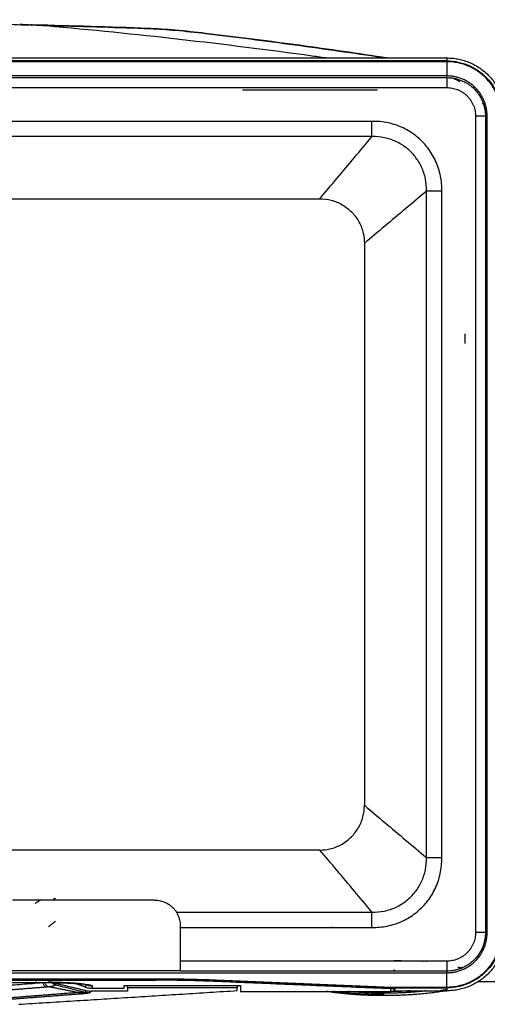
# Model space of a CAD drawing. Header units: millimetres. Extents: x 9946 to 11276, y -3292 to -1962.
# Tile 62 of 170: x 11003 to 11076, y -2837 to -2685. Entities that reach past the tile are written whole.
import ezdxf

# ---------------------------------------------------------------- set-up
doc = ezdxf.new("R2010")
doc.units = ezdxf.units.MM
doc.layers.add('ROXX NEO lite', color=7, linetype='Continuous', true_color=0x000000)

msp = doc.modelspace()

# ---------------------------------------------------------------- linework, layer by layer
at = {"layer": 'ROXX NEO lite', "color": 18, "lineweight": -3, "true_color": 0x000000}
for points, knots in [([(11005.19, -2685.62), (11002.07, -2685.54), (10995.63, -2685.32), (10989.22, -2684.95), (10986.12, -2684.75)], [0, 0, 0, 0, 9.689523, 19.379045, 19.379045, 19.379045, 19.379045]), ([(11007.32, -2685.67), (11014.2, -2686.28), (11027.94, -2687.67), (11042.43, -2689.49), (11050.04, -2690.55), (11050.82, -2690.66)], [-62.150732, -62.150732, -62.150732, -62.150732, -41.433822, -20.716911, -18.359485, -18.359485, -18.359485, -18.359485]), ([(11031.94, -2686.93), (11030.32, -2686.74), (11027.3, -2686.41), (11024.6, -2686.22), (11023.34, -2686.18)], [0, 0, 0, 0, 4.385191, 8.770383, 8.770383, 8.770383, 8.770383]), ([(11059.22, -2690.61), (11054.95, -2689.97), (11045.92, -2688.67), (11036.55, -2687.48), (11031.94, -2686.93)], [0, 0, 0, 0, 13.762606, 27.525227, 27.525227, 27.525227, 27.525227]), ([(11070.25, -2693.79), (11070.38, -2693.84), (11070.74, -2693.99), (11071.1, -2694.18), (11071.33, -2694.32)], [1.330485, 1.330485, 1.330485, 1.330485, 1.750867, 2.539133, 2.539133, 2.539133, 2.539133]), ([(11008.73, -2820.81), (11008.61, -2820.84), (11008.45, -2820.91), (11008.3, -2821.03), (11008.25, -2821.08)], [-1.0262791, -1.0262791, -1.0262791, -1.0262791, -0.684186, -0.4703992, -0.4703992, -0.4703992, -0.4703992]), ([(11007.01, -2833.81), (11007.05, -2833.95), (11007.19, -2834.24), (11007.42, -2834.42), (11007.54, -2834.47)], [0, 0, 0, 0, 0.4775939, 0.9551881, 0.9551881, 0.9551881, 0.9551881]), ([(11007.5, -2833.73), (11007.93, -2833.74), (11008.79, -2833.76), (11009.95, -2833.8), (11010.93, -2833.85), (11011.69, -2833.9), (11012.26, -2833.94), (11012.69, -2833.99), (11012.98, -2834.03), (11013.16, -2834.07), (11013.24, -2834.09), (11013.26, -2834.1)], [-10.170616, -10.170616, -10.170616, -10.170616, -8.85272, -7.478086, -6.249078, -5.145834, -4.150244, -3.248923, -2.430588, -1.685589, -1.173691, -1.173691, -1.173691, -1.173691]), ([(11008.07, -2833.72), (11008.12, -2833.81), (11008.28, -2834), (11008.5, -2834.13), (11008.63, -2834.17)], [-0.8252061, -0.8252061, -0.8252061, -0.8252061, -0.5191296, -0.0830837, -0.0830837, -0.0830837, -0.0830837]), ([(11013.34, -2834.15), (11013.45, -2834.19), (11013.67, -2834.26), (11014, -2834.32), (11014.22, -2834.33), (11014.32, -2834.33)], [0, 0, 0, 0, 0.349333, 0.698666, 1.004274, 1.004274, 1.004274, 1.004274]), ([(11013.22, -2835.36), (11013.19, -2835.36), (11013.13, -2835.38), (11012.99, -2835.39), (11012.82, -2835.4), (11012.61, -2835.4), (11012.39, -2835.4), (11012.24, -2835.39), (11012.17, -2835.39)], [-1.811688, -1.811688, -1.811688, -1.811688, -1.528037, -1.219716, -0.890364, -0.564115, -0.262111, 0, 0, 0, 0]), ([(11013.97, -2835.43), (11013.95, -2835.44), (11013.83, -2835.48), (11013.41, -2835.54), (11013.06, -2835.57), (11012.86, -2835.59)], [-2.507033, -2.507033, -2.507033, -2.507033, -1.861424, -0.930712, 0, 0, 0, 0]), ([(11061.17, -2835.12), (11061.16, -2835.11), (11061.15, -2835.02), (11061.14, -2834.77), (11061.13, -2834.56), (11061.13, -2834.53)], [0.304012, 0.304012, 0.304012, 0.304012, 0.989402, 1.978805, 2.119002, 2.119002, 2.119002, 2.119002])]:
    msp.add_open_spline(points, degree=3, knots=knots, dxfattribs=at)
at = {"layer": 'ROXX NEO lite', "color": 18, "true_color": 0x000000}
for points, degree in [([(11003.16, -2685.45), (11003.77, -2685.47), (11004.39, -2685.49), (11005.01, -2685.52)], 3), ([(11003.16, -2685.45), (11003.77, -2685.47), (11004.39, -2685.49), (11005.01, -2685.52)], 3), ([(11004.71, -2685.61), (11004.76, -2685.53), (11004.82, -2685.49), (11004.9, -2685.49)], 3), ([(11004.71, -2685.61), (11004.76, -2685.53), (11004.82, -2685.49), (11004.9, -2685.49)], 3), ([(11004.88, -2685.49), (11004.89, -2685.49), (11004.91, -2685.49), (11004.93, -2685.49)], 3), ([(11004.88, -2685.49), (11004.89, -2685.49), (11004.91, -2685.49), (11004.93, -2685.49)], 3), ([(11005.01, -2685.52), (11005.27, -2685.54), (11005.78, -2685.56), (11006.55, -2685.62), (11007.07, -2685.65), (11007.32, -2685.67)], 3), ([(11005.01, -2685.52), (11005.27, -2685.54), (11005.78, -2685.56), (11006.55, -2685.62), (11007.07, -2685.65), (11007.32, -2685.67)], 3), ([(11005.3, -2685.51), (11011.13, -2685.65), (11017.24, -2685.84), (11022.97, -2686.04)], 3), ([(11005.3, -2685.51), (11011.13, -2685.65), (11017.24, -2685.84), (11022.97, -2686.04)], 3), ([(11059.27, -2690.51), (11059.58, -2690.56), (11059.89, -2690.61), (11060.2, -2690.66)], 3), ([(11059.27, -2690.51), (11059.58, -2690.56), (11059.89, -2690.61), (11060.2, -2690.66)], 3), ([(11036.84, -2835.08), (11036.84, -2834.86), (11036.84, -2834.63)], 2), ([(11036.84, -2835.08), (11036.84, -2834.86), (11036.84, -2834.63)], 2), ([(11037.34, -2834.27), (11037.34, -2834.74), (11037.34, -2835.21)], 2), ([(11037.34, -2834.27), (11037.34, -2834.74), (11037.34, -2835.21)], 2), ([(11037.34, -2835.21), (11048.99, -2835.21), (11060.64, -2835.21)], 2), ([(11037.34, -2835.21), (11048.99, -2835.21), (11060.64, -2835.21)], 2)]:
    msp.add_open_spline(points, degree=degree, dxfattribs=at)
at = {"layer": 'ROXX NEO lite', "color": 18, "lineweight": -3, "true_color": 0x000000}
for points, degree in [([(11004.93, -2685.51), (11004.93, -2685.5), (11004.93, -2685.49)], 2), ([(11005.19, -2685.62), (11005.12, -2685.57), (11005.06, -2685.54), (11005.01, -2685.52)], 3), ([(11007.32, -2685.67), (11006.61, -2685.66), (11005.9, -2685.64), (11005.19, -2685.62)], 3), ([(11023.34, -2686.18), (11018.54, -2686), (11013.4, -2685.84), (11008.25, -2685.7)], 3), ([(11022.97, -2686.04), (11023.08, -2686.05), (11023.21, -2686.09), (11023.34, -2686.18)], 3), ([(11031.94, -2686.82), (11031.94, -2686.82), (11031.94, -2686.86), (11031.94, -2686.93)], 3), ([(10940.67, -2690.67), (11005, -2690.67), (11069.34, -2690.67)], 2), ([(11059.27, -2690.51), (11059.24, -2690.5), (11059.22, -2690.54), (11059.22, -2690.61)], 3), ([(11069.34, -2690.67), (11069.34, -2690.9), (11069.34, -2691.13)], 2), ([(11069.34, -2691.13), (10936.14, -2691.13), (10802.94, -2691.13)], 2), ([(11069.34, -2691.25), (10936.14, -2691.25), (10802.94, -2691.25)], 2), ([(11069.34, -2691.25), (11069.34, -2692.33), (11069.34, -2693.41)], 2), ([(11069.34, -2693.46), (10936.14, -2693.46), (10802.94, -2693.46)], 2), ([(10802.94, -2693.72), (10936.14, -2693.72), (11069.34, -2693.72)], 2), ([(11069.32, -2693.41), (11069.33, -2693.41), (11069.34, -2693.41)], 2), ([(11069.34, -2693.41), (11069.34, -2693.44), (11069.34, -2693.47)], 2), ([(11069.34, -2693.72), (11069.34, -2693.59), (11069.34, -2693.46)], 2), ([(11069.34, -2693.72), (11069.34, -2694.49), (11069.34, -2695.26)], 2), ([(10802.94, -2695.26), (10936.14, -2695.26), (11069.34, -2695.26)], 2), ([(11037.69, -2695.59), (11048.14, -2695.59), (11058.59, -2695.59)], 2), ([(11075.03, -2697.87), (11074.96, -2697.81), (11074.9, -2697.76), (11074.83, -2697.72)], 3), ([(11075.31, -2699.69), (11074.54, -2699.69), (11073.77, -2699.69)], 2), ([(11073.77, -2699.69), (11073.77, -2762.89), (11073.77, -2826.09)], 2), ([(11075.31, -2699.69), (11075.44, -2699.69), (11075.57, -2699.69)], 2), ([(11075.31, -2699.69), (11075.31, -2762.89), (11075.31, -2826.09)], 2), ([(11075.57, -2826.09), (11075.57, -2762.89), (11075.57, -2699.69)], 2), ([(11057.73, -2700.49), (10936.14, -2700.49), (10814.54, -2700.49)], 2), ([(11068.54, -2711.3), (11068.57, -2710.51), (11068.43, -2708.96), (11067.68, -2706.6), (11066.41, -2704.5), (11064.7, -2702.75), (11062.61, -2701.43), (11060.24, -2700.63), (11058.59, -2700.47), (11057.73, -2700.49)], 3), ([(11057.73, -2702.85), (11057.73, -2701.67), (11057.73, -2700.49)], 2), ([(11057.73, -2702.85), (10936.14, -2702.85), (10814.54, -2702.85)], 2), ([(11049.64, -2712.47), (11050.53, -2711.42), (11052.31, -2709.31), (11055, -2706.1), (11056.82, -2703.94), (11057.73, -2702.85)], 3), ([(11066.18, -2711.3), (11066.19, -2710.66), (11066.09, -2709.38), (11065.47, -2707.52), (11064.45, -2705.89), (11063.11, -2704.55), (11061.48, -2703.55), (11059.67, -2702.95), (11058.38, -2702.84), (11057.73, -2702.85)], 3), ([(11066.18, -2711.3), (11065.09, -2712.21), (11062.93, -2714.03), (11059.72, -2716.72), (11057.61, -2718.5), (11056.56, -2719.39)], 3), ([(11068.54, -2711.3), (11067.36, -2711.3), (11066.18, -2711.3)], 2), ([(11066.18, -2814.49), (11066.18, -2762.89), (11066.18, -2711.3)], 2), ([(11068.54, -2814.49), (11068.54, -2762.89), (11068.54, -2711.3)], 2), ([(10822.64, -2712.47), (10936.14, -2712.47), (11049.64, -2712.47)], 2), ([(11049.64, -2712.47), (11050.24, -2712.47), (11051.45, -2712.62), (11053.14, -2713.32), (11054.59, -2714.44), (11055.71, -2715.89), (11056.41, -2717.58), (11056.56, -2718.79), (11056.56, -2719.39)], 3), ([(11056.56, -2719.39), (11056.56, -2762.89), (11056.56, -2806.39)], 2), ([(11072.11, -2733.39), (11072.11, -2734.15), (11072.11, -2734.9)], 2), ([(11049.64, -2813.32), (11050.24, -2813.32), (11051.45, -2813.16), (11053.14, -2812.46), (11054.59, -2811.34), (11055.71, -2809.89), (11056.41, -2808.2), (11056.56, -2807), (11056.56, -2806.39)], 3), ([(11056.56, -2806.39), (11057.61, -2807.28), (11059.72, -2809.07), (11062.93, -2811.76), (11065.09, -2813.57), (11066.18, -2814.49)], 3), ([(11049.64, -2813.32), (10936.14, -2813.32), (10822.64, -2813.32)], 2), ([(11057.73, -2822.93), (11056.82, -2821.84), (11055, -2819.68), (11052.31, -2816.47), (11050.53, -2814.36), (11049.64, -2813.32)], 3), ([(11057.73, -2825.29), (11058.52, -2825.32), (11060.07, -2825.18), (11062.44, -2824.43), (11064.53, -2823.16), (11066.28, -2821.45), (11067.6, -2819.36), (11068.4, -2816.99), (11068.56, -2815.34), (11068.54, -2814.49)], 3), ([(11057.73, -2822.93), (11058.37, -2822.95), (11059.65, -2822.84), (11061.51, -2822.22), (11063.14, -2821.2), (11064.48, -2819.86), (11065.48, -2818.23), (11066.08, -2816.42), (11066.19, -2815.13), (11066.18, -2814.49)], 3), ([(11066.18, -2814.49), (11067.36, -2814.49), (11068.54, -2814.49)], 2), ([(11024.04, -2821.06), (11013.04, -2821.06), (11002.04, -2821.06)], 2), ([(11005.56, -2821.57), (11005.96, -2821.3), (11006.35, -2821.04)], 2), ([(11027.44, -2822.93), (11042.59, -2822.93), (11057.73, -2822.93)], 2), ([(11057.73, -2825.29), (11057.73, -2824.11), (11057.73, -2822.93)], 2), ([(11008.73, -2824.32), (11008.19, -2824.76), (11007.64, -2825.19)], 2), ([(11028.04, -2825.06), (11028.04, -2828.53), (11028.04, -2832)], 2), ([(11028.06, -2825.29), (11042.9, -2825.29), (11057.73, -2825.29)], 2), ([(11049.72, -2825.24), (11049.72, -2825.27), (11049.72, -2825.29)], 2), ([(11051.52, -2825.29), (11051.52, -2825.26), (11051.52, -2825.22)], 2), ([(11075.31, -2826.09), (11074.54, -2826.09), (11073.77, -2826.09)], 2), ([(11075.31, -2826.09), (11075.44, -2826.09), (11075.57, -2826.09)], 2), ([(11075.14, -2827.64), (11075.12, -2827.64), (11075.11, -2827.64)], 2), ([(11075.25, -2826.98), (11075.26, -2826.98), (11075.28, -2826.98)], 2), ([(11069.34, -2830.52), (11048.7, -2830.52), (11028.06, -2830.52)], 2), ([(11037.24, -2830.54), (11032.65, -2830.54), (11028.06, -2830.54)], 2), ([(11056.49, -2830.54), (11056.49, -2830.5), (11056.49, -2830.47)], 2), ([(11061.16, -2830.52), (11061.16, -2830.47), (11061.16, -2830.41)], 2), ([(11062.79, -2830.47), (11062.79, -2830.5), (11062.79, -2830.52)], 2), ([(11066.15, -2830.49), (11066.15, -2830.55), (11066.15, -2830.61)], 2), ([(11069.34, -2830.52), (11069.34, -2831.29), (11069.34, -2832.06)], 2), ([(10802.94, -2832.32), (10936.14, -2832.32), (11069.34, -2832.32)], 2), ([(11028.04, -2832), (11013.04, -2832), (10998.04, -2832)], 2), ([(11028.08, -2832.06), (11028.08, -2832.03), (11028.08, -2832)], 2), ([(11069.34, -2832.06), (11048.71, -2832.06), (11028.08, -2832.06)], 2), ([(11061.33, -2832.06), (11061.25, -2831.98), (11061.16, -2831.89)], 2), ([(11069.34, -2832.32), (11069.34, -2832.19), (11069.34, -2832.06)], 2), ([(11069.34, -2832.37), (11069.34, -2832.35), (11069.34, -2832.32)], 2), ([(11069.34, -2834.53), (11069.34, -2833.45), (11069.34, -2832.37)], 2), ([(11071.49, -2831.48), (11071.68, -2831.48), (11071.88, -2831.48)], 2), ([(11071.54, -2831.62), (11071.54, -2831.55), (11071.54, -2831.48)], 2), ([(10848.02, -2833.47), (10936.14, -2833.47), (11024.26, -2833.47)], 2), ([(10848.18, -2833.25), (10936.14, -2833.25), (11024.1, -2833.25)], 2), ([(10866.64, -2833.83), (10936.14, -2833.83), (11005.64, -2833.83)], 2), ([(10997.22, -2834.58), (10998.27, -2834.49), (11000.38, -2834.33), (11003.55, -2834.09), (11005.66, -2833.92), (11006.72, -2833.84)], 3), ([(11005.64, -2833.83), (11005.98, -2833.83), (11006.66, -2833.83), (11007.69, -2833.84), (11008.71, -2833.86), (11009.67, -2833.88), (11010.56, -2833.91), (11011.39, -2833.95), (11012.14, -2834), (11012.79, -2834.04), (11013.34, -2834.1), (11013.78, -2834.15), (11014.11, -2834.21), (11014.31, -2834.27), (11014.36, -2834.31), (11014.37, -2834.33)], 3), ([(11006.72, -2833.84), (11006.75, -2833.99), (11006.88, -2834.28), (11007.08, -2834.46), (11007.19, -2834.51)], 3), ([(11008.46, -2833.85), (11008.54, -2833.9), (11008.63, -2833.94), (11008.73, -2833.96)], 3), ([(11008.73, -2833.96), (11008.72, -2834.07), (11008.71, -2834.19)], 2), ([(11008.73, -2833.96), (11011.15, -2834.53), (11013.58, -2835.1)], 2), ([(11013.34, -2834.54), (11012.56, -2834.26), (11011.77, -2833.97)], 2), ([(11013.34, -2834.15), (11013.34, -2834.35), (11013.34, -2834.54)], 2), ([(11024.1, -2833.25), (11025.24, -2833.25), (11027.45, -2833.26), (11030.69, -2833.32), (11032.64, -2833.39), (11033.57, -2833.43)], 3), ([(11060.64, -2834.8), (11046.46, -2834.21), (11032.29, -2833.62)], 2), ([(11033.57, -2833.43), (11046.79, -2833.98), (11060.01, -2834.53)], 2), ([(11046.94, -2834.26), (11046.74, -2834.17), (11046.55, -2834.09), (11046.39, -2833.99)], 3), ([(11077.85, -2833.73), (11076, -2833.73), (11074.14, -2833.73)], 2), ([(10997.7, -2835.26), (11002.45, -2834.88), (11007.19, -2834.51)], 2), ([(11012.17, -2835.39), (11006.04, -2835.87), (10999.92, -2836.35)], 2), ([(11012.86, -2835.59), (11006.73, -2836.06), (11000.6, -2836.53)], 2), ([(11003.02, -2837.2), (11019.93, -2836.14), (11036.84, -2835.08)], 2), ([(11007.19, -2834.51), (11007.23, -2834.51), (11007.31, -2834.5), (11007.43, -2834.49), (11007.5, -2834.48), (11007.54, -2834.47)], 3), ([(11007.54, -2834.47), (11007.7, -2834.45), (11008.03, -2834.41), (11008.48, -2834.33), (11008.61, -2834.27), (11008.65, -2834.25)], 3), ([(11012.17, -2835.39), (11009.85, -2834.93), (11007.54, -2834.47)], 2), ([(11008.71, -2834.19), (11009.22, -2834.32), (11010.25, -2834.57), (11011.78, -2834.95), (11012.8, -2835.2), (11013.3, -2835.33)], 3), ([(11013.58, -2835.1), (11013.44, -2835.22), (11013.3, -2835.33)], 2), ([(11013.34, -2834.54), (11013.45, -2834.58), (11013.67, -2834.65), (11014.02, -2834.71), (11014.25, -2834.73), (11014.37, -2834.73)], 3), ([(11013.58, -2835.1), (11013.81, -2835.16), (11014.04, -2835.18), (11014.27, -2835.18)], 3), ([(11014.27, -2835.18), (11014.13, -2835.3), (11013.99, -2835.41)], 2), ([(11019.84, -2835.18), (11017.06, -2835.18), (11014.27, -2835.18)], 2), ([(11014.37, -2834.33), (11014.37, -2834.53), (11014.37, -2834.73)], 2), ([(11014.37, -2834.73), (11016.85, -2834.73), (11019.34, -2834.73)], 2), ([(11019.34, -2834.73), (11019.34, -2834.5), (11019.34, -2834.27)], 2), ([(11019.34, -2834.27), (11028.34, -2834.27), (11037.34, -2834.27)], 2), ([(11019.84, -2834.63), (11019.84, -2834.91), (11019.84, -2835.18)], 2), ([(11036.84, -2834.63), (11028.34, -2834.63), (11019.84, -2834.63)], 2), ([(11060.01, -2834.53), (11064.67, -2834.53), (11069.34, -2834.53)], 2), ([(11060.64, -2834.53), (11060.64, -2834.67), (11060.64, -2834.78), (11060.64, -2834.8)], 3), ([(11060.64, -2835.21), (11060.64, -2835.01), (11060.64, -2834.8)], 2), ([(11061.34, -2834.65), (11061.26, -2834.88), (11061.17, -2835.11)], 2), ([(11061.17, -2835.11), (11065.26, -2835.11), (11069.34, -2835.11)], 2), ([(11061.35, -2834.53), (11061.35, -2834.59), (11061.34, -2834.64), (11061.34, -2834.65)], 3), ([(11061.34, -2834.65), (11065.34, -2834.65), (11069.34, -2834.65)], 2), ([(11069.34, -2834.65), (11069.34, -2834.88), (11069.34, -2835.11)], 2)]:
    msp.add_open_spline(points, degree=degree, dxfattribs=at)
for points, weights in [([(11008.19, -2685.69), (11008.22, -2685.69), (11008.25, -2685.7)], [0.999985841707, 0.999992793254, 1]), ([(11069.34, -2690.67), (11078.36, -2690.67), (11078.36, -2699.69)], [1, 0.707106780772, 1]), ([(11069.34, -2691.13), (11069.34, -2691.15), (11069.34, -2691.23)], [1, 0.926603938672, 0.892784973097]), ([(11069.34, -2691.13), (11077.9, -2691.13), (11077.9, -2699.69)], [1, 0.707106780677, 1]), ([(11077.78, -2699.69), (11077.78, -2691.25), (11069.34, -2691.25)], [1, 0.707106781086, 1]), ([(11075.57, -2699.69), (11075.57, -2693.46), (11069.34, -2693.46)], [1, 0.707106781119, 1]), ([(11069.34, -2693.72), (11075.31, -2693.72), (11075.31, -2699.69)], [1, 0.707106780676, 1]), ([(11069.34, -2695.26), (11073.77, -2695.26), (11073.77, -2699.69)], [1, 0.707106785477, 1]), ([(11022.64, -2700.39), (11022.64, -2700.45), (11022.64, -2700.5)], [1, 0.99675868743, 0.993776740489]), ([(11027.79, -2700.39), (11027.79, -2700.44), (11027.79, -2700.49)], [1, 0.987097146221, 0.975331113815]), ([(11006.34, -2821.11), (11006.36, -2821.08), (11006.38, -2821.05)], [0.853709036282, 0.853952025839, 0.854574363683]), ([(11024.04, -2821.06), (11028.04, -2821.06), (11028.04, -2825.06)], [1, 0.707106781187, 1]), ([(11073.74, -2822.68), (11073.75, -2822.68), (11073.77, -2822.68)], [1, 0.998673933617, 0.997359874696]), ([(11069.34, -2834.53), (11077.78, -2834.53), (11077.78, -2826.09)], [1, 0.707106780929, 1]), ([(11069.34, -2832.32), (11075.57, -2832.32), (11075.57, -2826.09)], [1, 0.707106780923, 1]), ([(11073.77, -2826.09), (11073.77, -2830.52), (11069.34, -2830.52)], [1, 0.707106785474, 1]), ([(11075.31, -2826.09), (11075.31, -2832.06), (11069.34, -2832.06)], [1, 0.70710678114, 1]), ([(11078.36, -2826.09), (11078.36, -2835.11), (11069.34, -2835.11)], [1, 0.707106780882, 1]), ([(11077.9, -2826.09), (11077.9, -2834.65), (11069.34, -2834.65)], [1, 0.707106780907, 1]), ([(11054.41, -2830.5), (11054.23, -2830.51), (11054.06, -2830.53)], [0.888395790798, 0.885971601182, 0.883721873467]), ([(11061.12, -2830.41), (11061.96, -2830.43), (11062.79, -2830.47)], [0.989268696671, 0.992676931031, 1]), ([(11065.59, -2830.56), (11065.38, -2830.54), (11065.17, -2830.52)], [0.881103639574, 0.883683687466, 0.886515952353]), ([(11066.12, -2830.52), (11065.86, -2830.54), (11065.59, -2830.54)], [0.898525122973, 0.93470730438, 1]), ([(11071.56, -2831.63), (11071.32, -2831.55), (11071.05, -2831.48)], [0.866719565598, 0.863328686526, 0.860895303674]), ([(11005.64, -2833.69), (11005.64, -2833.83), (11005.64, -2833.83)], [1, 0.988288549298, 1]), ([(11024.26, -2833.47), (11024.26, -2833.45), (11024.26, -2833.25)], [1, 0.887600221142, 0.868018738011]), ([(11032.29, -2833.62), (11028.68, -2833.47), (11024.26, -2833.47)], [1, 0.953585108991, 1]), ([(11032.61, -2833.42), (11032.47, -2833.6), (11032.29, -2833.62)], [0.867850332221, 0.89034911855, 1]), ([(11047.21, -2834.23), (11046.86, -2834.1), (11046.57, -2833.97)], [0.871345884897, 0.877972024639, 0.887065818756]), ([(11012.17, -2835.39), (11012.51, -2835.56), (11012.86, -2835.59)], [1, 0.98732766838, 1]), ([(11013.3, -2835.33), (11013.64, -2835.41), (11013.99, -2835.41)], [1, 0.993230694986, 1]), ([(11019.84, -2834.63), (11019.84, -2834.57), (11019.84, -2834.3)], [1, 0.975415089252, 0.966368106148]), ([(11059.58, -2835.86), (11054.56, -2835.85), (11050.71, -2835.21)], [1, 0.870861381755, 0.856268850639]), ([(11059.64, -2835.7), (11055.28, -2835.7), (11051.67, -2835.21)], [1, 0.886802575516, 0.86110227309]), ([(11062.79, -2835.41), (11058.22, -2835.65), (11054.02, -2835.21)], [1, 0.916844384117, 0.969224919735]), ([(11069.12, -2835.12), (11065.08, -2835.86), (11059.58, -2835.86)], [0.855207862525, 0.860292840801, 1]), ([(11060.63, -2834.77), (11060.95, -2834.76), (11061.27, -2834.75)], [0.913805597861, 0.909185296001, 0.90589224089]), ([(11063.61, -2835.12), (11062.18, -2835.22), (11060.68, -2835.24)], [0.898967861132, 0.925752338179, 0.96868985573]), ([(11066.1, -2835.12), (11064.55, -2835.31), (11062.79, -2835.41)], [0.924745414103, 0.950851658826, 1]), ([(11069.32, -2834.94), (11068.82, -2835.03), (11068.27, -2835.12)], [0.85595178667, 0.856482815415, 0.859060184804]), ([(11069.34, -2834.53), (11069.34, -2834.63), (11069.34, -2834.65)], [0.886229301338, 0.919033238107, 1])]:
    msp.add_rational_spline(points, weights, degree=2, dxfattribs=at)
at = {"layer": 'ROXX NEO lite', "color": 18, "true_color": 0x000000}
for points, knots in [([(11022.97, -2686.04), (11024.35, -2686.09), (11025.83, -2686.2), (11027.26, -2686.32), (11028.8, -2686.46), (11030.39, -2686.63), (11031.94, -2686.82)], [0.255129, 0.255129, 0.255129, 0.255129, 4.66002, 4.66002, 4.66002, 9.379679, 9.379679, 9.379679, 9.379679]), ([(11022.97, -2686.04), (11024.35, -2686.09), (11025.83, -2686.2), (11027.26, -2686.32), (11028.8, -2686.46), (11030.39, -2686.63), (11031.94, -2686.82)], [0.255129, 0.255129, 0.255129, 0.255129, 4.66002, 4.66002, 4.66002, 9.379679, 9.379679, 9.379679, 9.379679]), ([(11031.94, -2686.82), (11036.51, -2687.36), (11041.07, -2687.93), (11045.63, -2688.55), (11050.16, -2689.16), (11054.75, -2689.82), (11059.27, -2690.51)], [0.272448, 0.272448, 0.272448, 0.272448, 14.072118, 14.072118, 14.072118, 27.848724, 27.848724, 27.848724, 27.848724]), ([(11031.94, -2686.82), (11036.51, -2687.36), (11041.07, -2687.93), (11045.63, -2688.55), (11050.16, -2689.16), (11054.75, -2689.82), (11059.27, -2690.51)], [0.272448, 0.272448, 0.272448, 0.272448, 14.072118, 14.072118, 14.072118, 27.848724, 27.848724, 27.848724, 27.848724]), ([(11059.58, -2835.86), (11059.54, -2835.86), (11059.5, -2835.86), (11059.46, -2835.86), (11056.24, -2835.85), (11053.15, -2835.62), (11050.68, -2835.21)], [22.676002, 22.676002, 22.676002, 22.676002, 22.793571, 22.793571, 22.793571, 32.587402, 32.587402, 32.587402, 32.587402]), ([(11059.58, -2835.86), (11059.54, -2835.86), (11059.5, -2835.86), (11059.46, -2835.86), (11056.24, -2835.85), (11053.15, -2835.62), (11050.68, -2835.21)], [22.676002, 22.676002, 22.676002, 22.676002, 22.793571, 22.793571, 22.793571, 32.587402, 32.587402, 32.587402, 32.587402])]:
    msp.add_open_spline(points, degree=3, knots=knots, dxfattribs=at)
msp.add_rational_spline([(11036.84, -2834.29), (11036.84, -2834.57), (11036.84, -2834.63)], [0.966089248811, 0.975031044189, 1], degree=2, dxfattribs=at)
msp.add_rational_spline([(11036.84, -2834.29), (11036.84, -2834.57), (11036.84, -2834.63)], [0.966089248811, 0.975031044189, 1], degree=2, dxfattribs=at)

doc.saveas('drawing.dxf')
